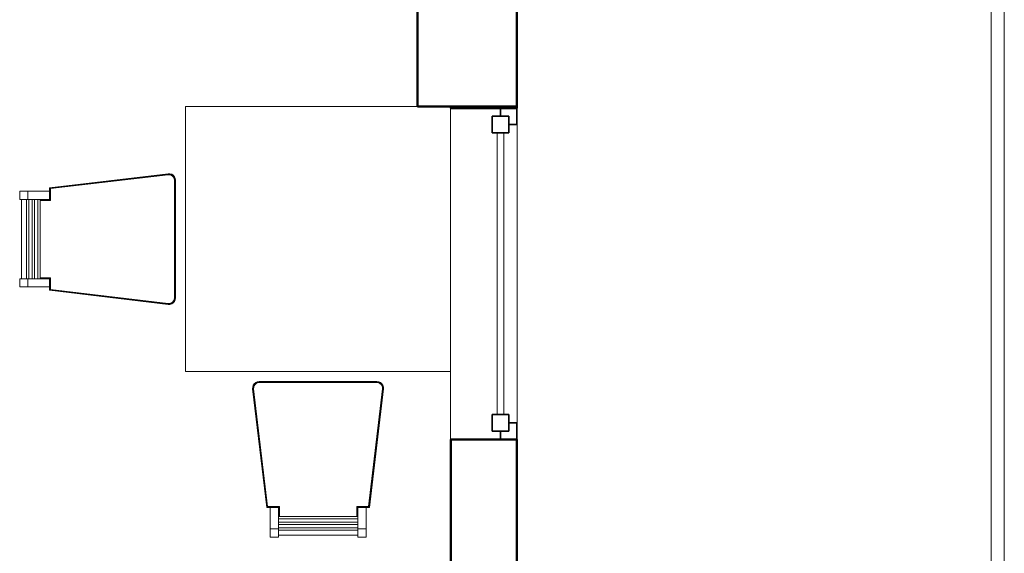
# Model space of a CAD drawing. Header units: millimetres. Extents: x 19410 to 41495, y 2709 to 43021.
# Tile 53 of 61: x 28710 to 31680, y 37027 to 38638. Entities that reach past the tile are written whole.
import ezdxf

# ---------------------------------------------------------------- set-up
doc = ezdxf.new("R2010")
doc.units = ezdxf.units.MM
for name, color, linetype, lineweight in [('A-COLS-____-MCUT', 52, 'Continuous', 50), ('A-COLS-____-OTLN', 52, 'Continuous', 20), ('A-GENM-____-MCUT', 13, 'Continuous', 50), ('A-GENM-____-OTLN', 13, 'Continuous', 20), ('A-GLAZ-____-MCUT', 151, 'Continuous', 35), ('A-GLAZ-____-OTLN', 151, 'Continuous', 20), ('A-PART-____-OTLN', 2, 'Continuous', 20), ('A-WALL-____-MCUT', 113, 'Continuous', 50), ('A-WALL-____-OTLN', 113, 'Continuous', 20), ('I-FURN-____-OTLN', 30, 'Continuous', 20), ('Ограждение', 7, 'Continuous', 20)]:
    doc.layers.add(name, color=color, linetype=linetype, lineweight=lineweight)

# ---------------------------------------------------------------- blocks, each defined once
blk = doc.blocks.new('Прямая форма - 83 new-609501-В_Этаж 02_Вентиляция')
at = {"layer": 'A-WALL-____-MCUT', "color": 53}
for p, q in [((4404.6, 0), (4400, 0)), ((4400, 0), (4400, -200)), ((4404.6, -200), (4404.6, 0)), ((7000, 0), (5404.6, 0)), ((5404.6, 0), (5404.6, -200)), ((4400, -200), (4404.6, -200)), ((5404.6, -200), (7000, -200))]:
    blk.add_line(p, q, dxfattribs=at)
blk = doc.blocks.new('Прямая форма - SW - 006-609502-В_Этаж 02_Вентиляция')
blk.add_blockref('Прямая форма - 83 new-609501-В_Этаж 02_Вентиляция', (0, 0))
blk = doc.blocks.new('Family - WD - 003-609506-В_Этаж 02_Вентиляция')
at = {"layer": 'A-GENM-____-MCUT', "lineweight": 9}
for p, q in [((500, 1), (-500, 1)), ((-500, 1), (-500, -201)), ((500, -201), (500, 1)), ((-500, -201), (500, -201))]:
    blk.add_line(p, q, dxfattribs=at)
blk = doc.blocks.new('Прямая форма - 83 new-609536-В_Этаж 02_Вентиляция')
at = {"layer": 'A-GLAZ-____-MCUT', "color": 9}
for p, q in [((-475, 0), (-500, 0)), ((-500, 0), (-500, -50)), ((-425, 25), (-475, 25)), ((-475, 25), (-475, -25)), ((-475, -25), (-475, 0)), ((-425, -25), (-425, 25)), ((425, 25), (425, -25)), ((475, 25), (425, 25)), ((475, -25), (475, 25)), ((500, 0), (475, 0)), ((475, 0), (475, -25)), ((500, -50), (500, 0)), ((-475, -25), (-425, -25)), ((-450, -25), (-475, -25)), ((-450, -50), (-450, -25)), ((425, -25), (475, -25)), ((475, -25), (450, -25)), ((450, -25), (450, -50)), ((-500, -50), (-450, -50)), ((450, -50), (500, -50))]:
    blk.add_line(p, q, dxfattribs=at)
at = {"layer": 'A-GLAZ-____-OTLN', "color": 253}
for p, q in [((425, 10), (-425, 10)), ((-425, -10), (425, -10))]:
    blk.add_line(p, q, dxfattribs=at)
blk = doc.blocks.new('Прямая форма - WD - 003-609595-В_Этаж 02_Вентиляция')
blk.add_blockref('Прямая форма - 83 new-609536-В_Этаж 02_Вентиляция', (500, 50))
blk = doc.blocks.new('Прямая форма - 83 new-609597-В_Этаж 02_Вентиляция')
at = {"layer": 'A-COLS-____-MCUT', "color": 53}
for p, q in [((150, 150), (-150, 150)), ((-150, 150), (-150, -150)), ((150, -150), (150, 150)), ((-150, -150), (150, -150))]:
    blk.add_line(p, q, dxfattribs=at)
blk = doc.blocks.new('Прямая форма - CRE - 002-609598-В_Этаж 02_Вентиляция')
blk.add_blockref('Прямая форма - 83 new-609597-В_Этаж 02_Вентиляция', (0, 0))
blk = doc.blocks.new('Прямая форма - 83 new-608827-В_Этаж 02_Вентиляция')
at = {"layer": 'I-FURN-____-OTLN', "color": 253}
for p, q in [((300, 400), (-400, 400)), ((-400, 400), (-400, -400)), ((-810, 154.7), (-452.4, 197.3)), ((-809.8, 154.6), (-452.4, 197.1)), ((-809.4, 154.2), (-452.3, 196.7)), ((-808.8, 153.7), (-452.3, 196.2)), ((-808.1, 153.1), (-452.3, 195.5)), ((-807.4, 152.4), (-452.2, 194.7)), ((-807, 152.1), (-452.2, 194.3)), ((-452.4, 197.3), (-446.8, 197.2)), ((-452.4, 197.3), (-446.8, 197.2)), ((-452.4, 197.3), (-452.4, 197.3)), ((-452.4, 197.3), (-446.8, 197.2)), ((-452.4, 197.3), (-452.4, 197.1)), ((-452.4, 197.1), (-446.8, 197)), ((-452.4, 197.1), (-452.3, 196.7)), ((-452.3, 196.7), (-446.9, 196.6)), ((-452.3, 196.7), (-452.3, 196.2)), ((-452.3, 196.2), (-446.9, 196)), ((-452.3, 196.2), (-452.3, 195.5)), ((-452.3, 195.5), (-447.1, 195.4)), ((-452.3, 195.5), (-452.2, 194.7)), ((-452.2, 194.7), (-447.2, 194.6)), ((-452.2, 194.7), (-452.2, 194.3)), ((-452.2, 194.3), (-447.2, 194.2)), ((-447.2, 194.6), (-447.1, 195.4)), ((-447.2, 194.6), (-442.5, 193.2)), ((-447.2, 194.2), (-447.2, 194.6)), ((-447.2, 194.2), (-442.7, 192.8)), ((-447.1, 195.4), (-446.9, 196)), ((-447.1, 195.4), (-442.2, 193.8)), ((-446.9, 196.6), (-446.8, 197)), ((-446.9, 196.6), (-441.7, 195)), ((-446.9, 196), (-446.9, 196.6)), ((-446.9, 196), (-441.9, 194.5)), ((-446.8, 197.2), (-441.4, 195.5)), ((-446.8, 197.2), (-441.4, 195.5)), ((-446.8, 197.2), (-446.8, 197.2)), ((-446.8, 197.2), (-441.4, 195.5)), ((-446.8, 197), (-446.8, 197.2)), ((-446.8, 197), (-441.5, 195.3)), ((-442.7, 192.8), (-442.5, 193.2)), ((-442.7, 192.8), (-438.7, 190.2)), ((-442.5, 193.2), (-442.2, 193.8)), ((-442.5, 193.2), (-438.5, 190.5)), ((-442.2, 193.8), (-441.9, 194.5)), ((-442.2, 193.8), (-438, 191)), ((-441.9, 194.5), (-441.7, 195)), ((-441.9, 194.5), (-437.5, 191.5)), ((-441.7, 195), (-441.5, 195.3)), ((-441.7, 195), (-437.1, 192)), ((-441.5, 195.3), (-441.4, 195.5)), ((-441.5, 195.3), (-436.9, 192.3)), ((-441.4, 195.5), (-436.7, 192.4)), ((-441.4, 195.5), (-436.7, 192.4)), ((-441.4, 195.5), (-441.4, 195.5)), ((-441.4, 195.5), (-436.7, 192.4)), ((-438.7, 190.2), (-438.5, 190.5)), ((-438.7, 190.2), (-435.7, 186.5)), ((-438.5, 190.5), (-438, 191)), ((-438.5, 190.5), (-435.3, 186.7)), ((-438, 191), (-437.5, 191.5)), ((-438, 191), (-434.7, 187.2)), ((-437.5, 191.5), (-437.1, 192)), ((-437.5, 191.5), (-434.1, 187.5)), ((-437.1, 192), (-436.9, 192.3)), ((-437.1, 192), (-433.6, 187.8)), ((-436.9, 192.3), (-436.7, 192.4)), ((-436.9, 192.3), (-433.3, 188)), ((-436.7, 192.4), (-433.1, 188.2)), ((-436.7, 192.4), (-433.1, 188.2)), ((-436.7, 192.4), (-436.7, 192.4)), ((-436.7, 192.4), (-433.1, 188.1)), ((-435.7, 186.5), (-435.3, 186.7)), ((-435.7, 186.5), (-433.7, 182.2)), ((-435.3, 186.7), (-434.7, 187.2)), ((-435.3, 186.7), (-433.3, 182.3)), ((-434.7, 187.2), (-434.1, 187.5)), ((-434.7, 187.2), (-432.6, 182.5)), ((-434.1, 187.5), (-433.6, 187.8)), ((-434.1, 187.5), (-431.9, 182.7)), ((-433.7, 182.2), (-433.3, 182.3)), ((-433.7, 182.2), (-433, 177.3)), ((-433.6, 187.8), (-433.3, 188)), ((-433.6, 187.8), (-431.4, 182.9)), ((-433.3, 188), (-433.1, 188.1)), ((-433.3, 188), (-431, 183)), ((-433.3, 182.3), (-432.6, 182.5)), ((-433.3, 182.3), (-432.6, 177.3)), ((-433.1, 188.2), (-430.8, 183)), ((-433.1, 188.2), (-430.8, 183)), ((-433.1, 188.1), (-433.1, 188.2)), ((-433.1, 188.1), (-430.8, 183)), ((-432.6, 182.5), (-431.9, 182.7)), ((-432.6, 182.5), (-431.9, 177.3)), ((-431.9, 182.7), (-431.4, 182.9)), ((-431.9, 182.7), (-431.2, 177.4)), ((-431.4, 182.9), (-431, 183)), ((-431.4, 182.9), (-430.6, 177.4)), ((-431, 183), (-430.8, 183)), ((-431, 183), (-430.2, 177.5)), ((-430.8, 183), (-430, 177.5)), ((-430.8, 183), (-430, 177.5)), ((-430.8, 183), (-430.8, 183)), ((-430.8, 183), (-430, 177.5)), ((-810, 154.7), (-810, 154.8)), ((-810, 144.7), (-810, 154.7)), ((-809.8, 154.6), (-810, 154.7)), ((-809.8, 119.5), (-809.8, 154.6)), ((-809.4, 154.2), (-809.8, 154.6)), ((-809.4, 119.1), (-809.4, 154.2)), ((-808.8, 153.7), (-809.4, 154.2)), ((-808.8, 118.5), (-808.8, 153.7)), ((-808.1, 153.1), (-808.8, 153.7)), ((-808.1, 117.8), (-808.1, 153.1)), ((-807.4, 152.4), (-808.1, 153.1)), ((-807.4, 117.1), (-807.4, 152.4)), ((-807, 152.1), (-807.4, 152.4)), ((-807, 116.7), (-807, 152.1)), ((-433, 177.3), (-432.6, 177.3)), ((-433, 177.3), (-433, -177.3)), ((-432.6, 177.3), (-431.9, 177.3)), ((-432.6, 177.3), (-432.6, -177.3)), ((-431.9, 177.3), (-431.2, 177.4)), ((-431.9, 177.3), (-431.9, -177.3)), ((-431.2, 177.4), (-430.6, 177.4)), ((-431.2, 177.4), (-431.2, -177.4)), ((-430.6, 177.4), (-430.2, 177.5)), ((-430.6, 177.4), (-430.6, -177.4)), ((-430.2, 177.5), (-430, 177.5)), ((-430.2, 177.5), (-430.2, -177.5)), ((-430, 177.5), (-430, 177.5)), ((-430, 177.5), (-430, -177.5)), ((-900, 144.7), (-875, 144.7)), ((-900, 144.7), (-900, 119.7)), ((-875, 119.7), (-900, 119.7)), ((-894.1, -119.7), (-894.1, 119.7)), ((-879.2, 119.7), (-879.2, -119.7)), ((-875, 144.7), (-810, 144.7)), ((-875, 144.7), (-875, 119.7)), ((-810, 119.7), (-875, 119.7)), ((-872.1, 119.7), (-872.1, -119.7)), ((-862.1, 119.7), (-862.1, -119.7)), ((-854.9, 119.7), (-854.9, -119.7)), ((-844.9, 119.7), (-844.9, -119.7)), ((-837.8, 119.7), (-837.8, -119.7)), ((-837.4, 119.5), (-809.8, 119.5)), ((-837.4, 119.1), (-809.4, 119.1)), ((-810, 144.7), (-810, 119.7)), ((-810, 119.7), (-810, 119.7)), ((-809.8, 119.5), (-810, 119.7)), ((-809.4, 119.1), (-809.8, 119.5)), ((-808.8, 118.5), (-809.4, 119.1)), ((-837.4, 118.5), (-808.8, 118.5)), ((-837.4, 117.8), (-808.1, 117.8)), ((-837.4, 117.1), (-807.4, 117.1)), ((-837.4, 116.7), (-807, 116.7)), ((-808.1, 117.8), (-808.8, 118.5)), ((-807.4, 117.1), (-808.1, 117.8)), ((-807, 116.7), (-807.4, 117.1)), ((-807, -116.7), (-837.4, -116.7)), ((-807.4, -117.1), (-837.4, -117.1)), ((-808.1, -117.8), (-837.4, -117.8)), ((-808.8, -118.5), (-837.4, -118.5)), ((-808.8, -118.5), (-809.4, -119.1)), ((-808.1, -117.8), (-808.8, -118.5)), ((-808.8, -153.7), (-808.8, -118.5)), ((-807.4, -117.1), (-808.1, -117.8)), ((-808.1, -153.1), (-808.1, -117.8)), ((-807, -116.7), (-807.4, -117.1)), ((-807.4, -152.4), (-807.4, -117.1)), ((-807, -152.1), (-807, -116.7)), ((-900, -119.7), (-875, -119.7)), ((-900, -119.7), (-900, -144.7)), ((-875, -144.7), (-900, -144.7)), ((-875, -119.7), (-810, -119.7)), ((-875, -119.7), (-875, -144.7)), ((-810, -144.7), (-875, -144.7)), ((-809.4, -119.1), (-837.4, -119.1)), ((-809.8, -119.5), (-837.4, -119.5)), ((-809.8, -119.5), (-810, -119.7)), ((-810, -119.7), (-810, -119.7)), ((-810, -119.7), (-810, -144.7)), ((-810, -154.7), (-810, -144.7)), ((-809.4, -119.1), (-809.8, -119.5)), ((-809.8, -154.6), (-809.8, -119.5)), ((-809.4, -154.2), (-809.4, -119.1)), ((-809.8, -154.6), (-810, -154.7)), ((-452.4, -197.3), (-810, -154.7)), ((-810, -154.7), (-810, -154.8)), ((-809.4, -154.2), (-809.8, -154.6)), ((-452.4, -197.1), (-809.8, -154.6)), ((-808.8, -153.7), (-809.4, -154.2)), ((-452.3, -196.7), (-809.4, -154.2)), ((-808.1, -153.1), (-808.8, -153.7)), ((-452.3, -196.2), (-808.8, -153.7)), ((-807.4, -152.4), (-808.1, -153.1)), ((-452.3, -195.5), (-808.1, -153.1)), ((-807, -152.1), (-807.4, -152.4)), ((-452.2, -194.7), (-807.4, -152.4)), ((-452.2, -194.3), (-807, -152.1)), ((-433, -177.3), (-433.7, -182.2)), ((-432.6, -177.3), (-433.3, -182.3)), ((-433, -177.3), (-432.6, -177.3)), ((-431.9, -177.3), (-432.6, -182.5)), ((-432.6, -177.3), (-431.9, -177.3)), ((-431.9, -177.3), (-431.2, -177.4)), ((-431.2, -177.4), (-431.9, -182.7)), ((-430.6, -177.4), (-431.4, -182.9)), ((-431.2, -177.4), (-430.6, -177.4)), ((-430.2, -177.5), (-431, -183)), ((-430, -177.5), (-430.8, -183)), ((-430, -177.5), (-430.8, -183)), ((-430, -177.5), (-430.8, -183)), ((-430.6, -177.4), (-430.2, -177.5)), ((-430.2, -177.5), (-430, -177.5)), ((-430, -177.5), (-430, -177.5)), ((-452.3, -196.7), (-452.4, -197.1)), ((-446.8, -197), (-452.4, -197.1)), ((-452.4, -197.1), (-452.4, -197.3)), ((-446.8, -197.2), (-452.4, -197.3)), ((-446.8, -197.2), (-452.4, -197.3)), ((-446.8, -197.2), (-452.4, -197.3)), ((-452.4, -197.3), (-452.4, -197.3)), ((-452.2, -194.7), (-452.3, -195.5)), ((-447.1, -195.4), (-452.3, -195.5)), ((-452.3, -195.5), (-452.3, -196.2)), ((-446.9, -196), (-452.3, -196.2)), ((-452.3, -196.2), (-452.3, -196.7)), ((-446.9, -196.6), (-452.3, -196.7)), ((-447.2, -194.2), (-452.2, -194.3)), ((-452.2, -194.3), (-452.2, -194.7)), ((-447.2, -194.6), (-452.2, -194.7)), ((-442.7, -192.8), (-447.2, -194.2)), ((-442.5, -193.2), (-447.2, -194.6)), ((-447.2, -194.2), (-447.2, -194.6)), ((-447.2, -194.6), (-447.1, -195.4)), ((-442.2, -193.8), (-447.1, -195.4)), ((-447.1, -195.4), (-446.9, -196)), ((-441.9, -194.5), (-446.9, -196)), ((-441.7, -195), (-446.9, -196.6)), ((-446.9, -196), (-446.9, -196.6)), ((-446.9, -196.6), (-446.8, -197)), ((-441.5, -195.3), (-446.8, -197)), ((-441.4, -195.5), (-446.8, -197.2)), ((-441.4, -195.5), (-446.8, -197.2)), ((-441.4, -195.5), (-446.8, -197.2)), ((-446.8, -197), (-446.8, -197.2)), ((-446.8, -197.2), (-446.8, -197.2)), ((-438.7, -190.2), (-442.7, -192.8)), ((-442.7, -192.8), (-442.5, -193.2)), ((-438.5, -190.5), (-442.5, -193.2)), ((-442.5, -193.2), (-442.2, -193.8)), ((-438, -191), (-442.2, -193.8)), ((-442.2, -193.8), (-441.9, -194.5)), ((-437.5, -191.5), (-441.9, -194.5)), ((-441.9, -194.5), (-441.7, -195)), ((-437.1, -192), (-441.7, -195)), ((-441.7, -195), (-441.5, -195.3)), ((-436.9, -192.3), (-441.5, -195.3)), ((-441.5, -195.3), (-441.4, -195.5)), ((-436.7, -192.4), (-441.4, -195.5)), ((-436.7, -192.4), (-441.4, -195.5)), ((-436.7, -192.4), (-441.4, -195.5)), ((-441.4, -195.5), (-441.4, -195.5)), ((-435.7, -186.5), (-438.7, -190.2)), ((-438.7, -190.2), (-438.5, -190.5)), ((-435.3, -186.7), (-438.5, -190.5)), ((-438.5, -190.5), (-438, -191)), ((-434.7, -187.2), (-438, -191)), ((-438, -191), (-437.5, -191.5)), ((-434.1, -187.5), (-437.5, -191.5)), ((-437.5, -191.5), (-437.1, -192)), ((-433.6, -187.8), (-437.1, -192)), ((-437.1, -192), (-436.9, -192.3)), ((-433.3, -188), (-436.9, -192.3)), ((-436.9, -192.3), (-436.7, -192.4)), ((-433.1, -188.1), (-436.7, -192.4)), ((-433.1, -188.2), (-436.7, -192.4)), ((-433.1, -188.2), (-436.7, -192.4)), ((-436.7, -192.4), (-436.7, -192.4)), ((-433.7, -182.2), (-435.7, -186.5)), ((-435.7, -186.5), (-435.3, -186.7)), ((-433.3, -182.3), (-435.3, -186.7)), ((-435.3, -186.7), (-434.7, -187.2)), ((-432.6, -182.5), (-434.7, -187.2)), ((-434.7, -187.2), (-434.1, -187.5)), ((-431.9, -182.7), (-434.1, -187.5)), ((-434.1, -187.5), (-433.6, -187.8)), ((-433.7, -182.2), (-433.3, -182.3)), ((-431.4, -182.9), (-433.6, -187.8)), ((-433.6, -187.8), (-433.3, -188)), ((-433.3, -182.3), (-432.6, -182.5)), ((-431, -183), (-433.3, -188)), ((-433.3, -188), (-433.1, -188.1)), ((-430.8, -183), (-433.1, -188.2)), ((-430.8, -183), (-433.1, -188.2)), ((-430.8, -183), (-433.1, -188.1)), ((-433.1, -188.1), (-433.1, -188.2)), ((-432.6, -182.5), (-431.9, -182.7)), ((-431.9, -182.7), (-431.4, -182.9)), ((-431.4, -182.9), (-431, -183)), ((-431, -183), (-430.8, -183)), ((-430.8, -183), (-430.8, -183)), ((399, -400), (-400, -400)), ((-197.2, -446.8), (-195.5, -441.4)), ((-197.2, -446.8), (-195.5, -441.4)), ((-197.2, -446.8), (-195.5, -441.4)), ((-197, -446.8), (-195.3, -441.5)), ((-196.6, -446.9), (-195, -441.7)), ((-196, -446.9), (-194.5, -441.9)), ((-195.5, -441.4), (-192.4, -436.7)), ((-195.5, -441.4), (-192.4, -436.7)), ((-195.5, -441.4), (-192.4, -436.7)), ((-195.5, -441.4), (-195.5, -441.4)), ((-195.3, -441.5), (-195.5, -441.4)), ((-195.4, -447.1), (-193.8, -442.2)), ((-195.3, -441.5), (-192.3, -436.9)), ((-195, -441.7), (-195.3, -441.5)), ((-195, -441.7), (-192, -437.1)), ((-194.5, -441.9), (-195, -441.7)), ((-194.6, -447.2), (-193.2, -442.5)), ((-194.5, -441.9), (-191.5, -437.5)), ((-193.8, -442.2), (-194.5, -441.9)), ((-194.2, -447.2), (-192.8, -442.7)), ((-193.8, -442.2), (-191, -438)), ((-193.2, -442.5), (-193.8, -442.2)), ((-193.2, -442.5), (-190.5, -438.5)), ((-192.8, -442.7), (-193.2, -442.5)), ((-192.8, -442.7), (-190.2, -438.7)), ((-192.4, -436.7), (-188.2, -433.1)), ((-192.4, -436.7), (-188.2, -433.1)), ((-192.4, -436.7), (-188.1, -433.1)), ((-192.4, -436.7), (-192.4, -436.7)), ((-192.3, -436.9), (-192.4, -436.7)), ((-192.3, -436.9), (-188, -433.3)), ((-192, -437.1), (-192.3, -436.9)), ((-192, -437.1), (-187.8, -433.6)), ((-191.5, -437.5), (-192, -437.1)), ((-191.5, -437.5), (-187.5, -434.1)), ((-191, -438), (-191.5, -437.5)), ((-191, -438), (-187.2, -434.7)), ((-190.5, -438.5), (-191, -438)), ((-190.5, -438.5), (-186.7, -435.3)), ((-190.2, -438.7), (-190.5, -438.5)), ((-190.2, -438.7), (-186.5, -435.7)), ((-188.2, -433.1), (-183, -430.8)), ((-188.2, -433.1), (-183, -430.8)), ((-188.1, -433.1), (-188.2, -433.1)), ((-188.1, -433.1), (-183, -430.8)), ((-188, -433.3), (-188.1, -433.1)), ((-188, -433.3), (-183, -431)), ((-187.8, -433.6), (-188, -433.3)), ((-187.8, -433.6), (-182.9, -431.4)), ((-187.5, -434.1), (-187.8, -433.6)), ((-187.5, -434.1), (-182.7, -431.9)), ((-187.2, -434.7), (-187.5, -434.1)), ((-187.2, -434.7), (-182.5, -432.6)), ((-186.7, -435.3), (-187.2, -434.7)), ((-186.7, -435.3), (-182.3, -433.3)), ((-186.5, -435.7), (-186.7, -435.3)), ((-186.5, -435.7), (-182.2, -433.7)), ((-183, -430.8), (-177.5, -430)), ((-183, -430.8), (-177.5, -430)), ((-183, -430.8), (-177.5, -430)), ((-183, -431), (-177.5, -430.2)), ((-183, -430.8), (-183, -430.8)), ((-183, -431), (-183, -430.8)), ((-182.9, -431.4), (-183, -431)), ((-182.9, -431.4), (-177.4, -430.6)), ((-182.7, -431.9), (-182.9, -431.4)), ((-182.7, -431.9), (-177.4, -431.2)), ((-182.5, -432.6), (-182.7, -431.9)), ((-182.5, -432.6), (-177.3, -431.9)), ((-182.3, -433.3), (-182.5, -432.6)), ((-182.3, -433.3), (-177.3, -432.6)), ((-182.2, -433.7), (-182.3, -433.3)), ((-182.2, -433.7), (-177.3, -433)), ((-177.5, -430), (-177.5, -430)), ((-177.5, -430), (177.5, -430)), ((-177.5, -430.2), (-177.5, -430)), ((-177.5, -430.2), (177.5, -430.2)), ((-177.4, -430.6), (-177.5, -430.2)), ((-177.4, -430.6), (177.4, -430.6)), ((-177.4, -431.2), (-177.4, -430.6)), ((-177.4, -431.2), (177.4, -431.2)), ((-177.3, -431.9), (-177.4, -431.2)), ((-177.3, -431.9), (177.3, -431.9)), ((-177.3, -432.6), (-177.3, -431.9)), ((-177.3, -432.6), (177.3, -432.6)), ((-177.3, -433), (-177.3, -432.6)), ((-177.3, -433), (177.3, -433)), ((177.3, -431.9), (177.4, -431.2)), ((177.3, -431.9), (182.5, -432.6)), ((177.3, -432.6), (177.3, -431.9)), ((177.3, -432.6), (182.3, -433.3)), ((177.3, -433), (177.3, -432.6)), ((177.3, -433), (182.2, -433.7)), ((177.4, -430.6), (177.5, -430.2)), ((177.4, -430.6), (182.9, -431.4)), ((177.4, -431.2), (177.4, -430.6)), ((177.4, -431.2), (182.7, -431.9)), ((177.5, -430), (183, -430.8)), ((177.5, -430), (183, -430.8)), ((177.5, -430), (177.5, -430)), ((177.5, -430), (183, -430.8)), ((177.5, -430.2), (177.5, -430)), ((177.5, -430.2), (183, -431)), ((182.2, -433.7), (182.3, -433.3)), ((182.2, -433.7), (186.5, -435.7)), ((182.3, -433.3), (182.5, -432.6)), ((182.3, -433.3), (186.7, -435.3)), ((182.5, -432.6), (182.7, -431.9)), ((182.5, -432.6), (187.2, -434.7)), ((182.7, -431.9), (182.9, -431.4)), ((182.7, -431.9), (187.5, -434.1)), ((182.9, -431.4), (183, -431)), ((182.9, -431.4), (187.8, -433.6)), ((183, -430.8), (188.2, -433.1)), ((183, -430.8), (188.2, -433.1)), ((183, -430.8), (183, -430.8)), ((183, -430.8), (188.1, -433.1)), ((183, -431), (183, -430.8)), ((183, -431), (188, -433.3)), ((186.5, -435.7), (186.7, -435.3)), ((186.5, -435.7), (190.2, -438.7)), ((186.7, -435.3), (187.2, -434.7)), ((186.7, -435.3), (190.5, -438.5)), ((187.2, -434.7), (187.5, -434.1)), ((187.2, -434.7), (191, -438)), ((187.5, -434.1), (187.8, -433.6)), ((187.5, -434.1), (191.5, -437.5)), ((187.8, -433.6), (188, -433.3)), ((187.8, -433.6), (192, -437.1)), ((188, -433.3), (188.1, -433.1)), ((188, -433.3), (192.3, -436.9)), ((188.1, -433.1), (188.2, -433.1)), ((188.1, -433.1), (192.4, -436.7)), ((188.2, -433.1), (192.4, -436.7)), ((188.2, -433.1), (192.4, -436.7)), ((190.2, -438.7), (190.5, -438.5)), ((190.2, -438.7), (192.8, -442.7)), ((190.5, -438.5), (191, -438)), ((190.5, -438.5), (193.2, -442.5)), ((191, -438), (191.5, -437.5)), ((191, -438), (193.8, -442.2)), ((191.5, -437.5), (192, -437.1)), ((191.5, -437.5), (194.5, -441.9)), ((192, -437.1), (192.3, -436.9)), ((192, -437.1), (195, -441.7)), ((192.3, -436.9), (192.4, -436.7)), ((192.3, -436.9), (195.3, -441.5)), ((192.4, -436.7), (195.5, -441.4)), ((192.4, -436.7), (195.5, -441.4)), ((192.4, -436.7), (192.4, -436.7)), ((192.4, -436.7), (195.5, -441.4)), ((192.8, -442.7), (193.2, -442.5)), ((192.8, -442.7), (194.2, -447.2)), ((193.2, -442.5), (193.8, -442.2)), ((193.2, -442.5), (194.6, -447.2)), ((193.8, -442.2), (194.5, -441.9)), ((193.8, -442.2), (195.4, -447.1)), ((194.5, -441.9), (195, -441.7)), ((194.5, -441.9), (196, -446.9)), ((195, -441.7), (195.3, -441.5)), ((195, -441.7), (196.6, -446.9)), ((195.3, -441.5), (195.5, -441.4)), ((195.3, -441.5), (197, -446.8)), ((195.5, -441.4), (197.2, -446.8)), ((195.5, -441.4), (197.2, -446.8)), ((195.5, -441.4), (195.5, -441.4)), ((195.5, -441.4), (197.2, -446.8)), ((-197.3, -452.4), (-197.2, -446.8)), ((-197.3, -452.4), (-197.2, -446.8)), ((-197.3, -452.4), (-197.2, -446.8)), ((-154.7, -810), (-197.3, -452.4)), ((-197.3, -452.4), (-197.3, -452.4)), ((-197.1, -452.4), (-197.3, -452.4)), ((-197.2, -446.8), (-197.2, -446.8)), ((-197, -446.8), (-197.2, -446.8)), ((-197.1, -452.4), (-197, -446.8)), ((-196.7, -452.3), (-197.1, -452.4)), ((-154.6, -809.8), (-197.1, -452.4)), ((-196.6, -446.9), (-197, -446.8)), ((-196.7, -452.3), (-196.6, -446.9)), ((-154.2, -809.4), (-196.7, -452.3)), ((-196.2, -452.3), (-196.7, -452.3)), ((-196, -446.9), (-196.6, -446.9)), ((-196.2, -452.3), (-196, -446.9)), ((-153.7, -808.8), (-196.2, -452.3)), ((-195.5, -452.3), (-196.2, -452.3)), ((-195.4, -447.1), (-196, -446.9)), ((-195.5, -452.3), (-195.4, -447.1)), ((-194.7, -452.2), (-195.5, -452.3)), ((-153.1, -808.1), (-195.5, -452.3)), ((-194.6, -447.2), (-195.4, -447.1)), ((-194.7, -452.2), (-194.6, -447.2)), ((-152.4, -807.4), (-194.7, -452.2)), ((-194.3, -452.2), (-194.7, -452.2)), ((-194.2, -447.2), (-194.6, -447.2)), ((-194.3, -452.2), (-194.2, -447.2)), ((-152.1, -807), (-194.3, -452.2)), ((194.3, -452.2), (152.1, -807)), ((194.7, -452.2), (152.4, -807.4)), ((195.5, -452.3), (153.1, -808.1)), ((196.2, -452.3), (153.7, -808.8)), ((196.7, -452.3), (154.2, -809.4)), ((197.1, -452.4), (154.6, -809.8)), ((197.3, -452.4), (154.7, -810)), ((194.2, -447.2), (194.6, -447.2)), ((194.2, -447.2), (194.3, -452.2)), ((194.7, -452.2), (194.3, -452.2)), ((194.6, -447.2), (195.4, -447.1)), ((194.6, -447.2), (194.7, -452.2)), ((195.5, -452.3), (194.7, -452.2)), ((195.4, -447.1), (196, -446.9)), ((195.4, -447.1), (195.5, -452.3)), ((196.2, -452.3), (195.5, -452.3)), ((196, -446.9), (196.6, -446.9)), ((196, -446.9), (196.2, -452.3)), ((196.7, -452.3), (196.2, -452.3)), ((196.6, -446.9), (197, -446.8)), ((196.6, -446.9), (196.7, -452.3)), ((197.1, -452.4), (196.7, -452.3)), ((197, -446.8), (197.2, -446.8)), ((197, -446.8), (197.1, -452.4)), ((197.3, -452.4), (197.1, -452.4)), ((197.2, -446.8), (197.3, -452.4)), ((197.2, -446.8), (197.3, -452.4)), ((197.2, -446.8), (197.2, -446.8)), ((197.2, -446.8), (197.3, -452.4)), ((197.3, -452.4), (197.3, -452.4)), ((-154.7, -810), (-154.8, -810)), ((-154.6, -809.8), (-154.7, -810)), ((-144.7, -810), (-154.7, -810)), ((-154.2, -809.4), (-154.6, -809.8)), ((-119.5, -809.8), (-154.6, -809.8)), ((-153.7, -808.8), (-154.2, -809.4)), ((-119.1, -809.4), (-154.2, -809.4)), ((-153.1, -808.1), (-153.7, -808.8)), ((-118.5, -808.8), (-153.7, -808.8)), ((-152.4, -807.4), (-153.1, -808.1)), ((-117.8, -808.1), (-153.1, -808.1)), ((-152.1, -807), (-152.4, -807.4)), ((-117.1, -807.4), (-152.4, -807.4)), ((-116.7, -807), (-152.1, -807)), ((-144.7, -875), (-144.7, -810)), ((-144.7, -810), (-119.7, -810)), ((-119.5, -809.8), (-119.7, -810)), ((-119.7, -810), (-119.7, -875)), ((-119.7, -810), (-119.7, -810)), ((-119.1, -809.4), (-119.5, -809.8)), ((-119.5, -837.8), (-119.5, -809.8)), ((-118.5, -808.8), (-119.1, -809.4)), ((-119.1, -837.8), (-119.1, -809.4)), ((-117.8, -808.1), (-118.5, -808.8)), ((-118.5, -837.8), (-118.5, -808.8)), ((-117.1, -807.4), (-117.8, -808.1)), ((-117.8, -837.8), (-117.8, -808.1)), ((-116.7, -807), (-117.1, -807.4)), ((-117.1, -837.8), (-117.1, -807.4)), ((-116.7, -837.8), (-116.7, -807)), ((152.1, -807), (116.7, -807)), ((116.7, -807), (117.1, -807.4)), ((116.7, -807), (116.7, -837.8)), ((152.4, -807.4), (117.1, -807.4)), ((117.1, -807.4), (117.8, -808.1)), ((117.1, -807.4), (117.1, -837.8)), ((153.1, -808.1), (117.8, -808.1)), ((117.8, -808.1), (118.5, -808.8)), ((117.8, -808.1), (117.8, -837.8)), ((153.7, -808.8), (118.5, -808.8)), ((118.5, -808.8), (119.1, -809.4)), ((118.5, -808.8), (118.5, -837.8)), ((154.2, -809.4), (119.1, -809.4)), ((119.1, -809.4), (119.5, -809.8)), ((119.1, -809.4), (119.1, -837.8)), ((154.6, -809.8), (119.5, -809.8)), ((119.5, -809.8), (119.7, -810)), ((119.5, -809.8), (119.5, -837.8)), ((119.7, -875), (119.7, -810)), ((119.7, -810), (144.7, -810)), ((119.7, -810), (119.7, -810)), ((144.7, -810), (144.7, -875)), ((154.7, -810), (144.7, -810)), ((152.1, -807), (152.4, -807.4)), ((152.4, -807.4), (153.1, -808.1)), ((153.1, -808.1), (153.7, -808.8)), ((153.7, -808.8), (154.2, -809.4)), ((154.2, -809.4), (154.6, -809.8)), ((154.6, -809.8), (154.7, -810)), ((154.7, -810), (154.8, -810)), ((-119.7, -837.8), (119.7, -837.8)), ((-119.7, -844.9), (119.7, -844.9)), ((-119.7, -854.9), (119.7, -854.9)), ((-144.7, -900), (-144.7, -875)), ((-144.7, -875), (-119.7, -875)), ((-119.7, -862.1), (119.7, -862.1)), ((-119.7, -872.1), (119.7, -872.1)), ((-119.7, -875), (-119.7, -900)), ((-119.7, -879.2), (119.7, -879.2)), ((119.7, -900), (119.7, -875)), ((119.7, -875), (144.7, -875)), ((144.7, -875), (144.7, -900)), ((-144.7, -900), (-119.7, -900)), ((119.7, -894.1), (-119.7, -894.1)), ((119.7, -900), (144.7, -900))]:
    blk.add_line(p, q, dxfattribs=at)
blk = doc.blocks.new('Прямая форма - FU - 052-609881-В_Этаж 02_Вентиляция')
blk.add_blockref('Прямая форма - 83 new-608827-В_Этаж 02_Вентиляция', (0, 0))
blk = doc.blocks.new('Прямая форма - 83 new-610023-В_Этаж 02_Вентиляция')
at = {"layer": 'Ограждение', "color": 253}
for p, q in [((5030, 4901.4), (5030, -1626.4)), ((5070, 4901.4), (5070, -1626.4))]:
    blk.add_line(p, q, dxfattribs=at)
blk = doc.blocks.new('Прямая форма - Steel - Structural-610024-В_Этаж 02_Вентиляция')
blk.add_blockref('Прямая форма - 83 new-610023-В_Этаж 02_Вентиляция', (0, 0))
blk = doc.blocks.new('Прямая форма - RAILING - 009-610031-В_Этаж 02_Вентиляция')
blk.add_blockref('Прямая форма - Steel - Structural-610024-В_Этаж 02_Вентиляция', (0, 0))
blk = doc.blocks.new('Family - 83 new-610240-В_Этаж 02_Вентиляция')
at = {"layer": 'A-PART-____-OTLN', "color": 253}
for p, q in [((5030, 4901.4), (5030, -1626.4)), ((5070, 4901.4), (5070, -1626.4))]:
    blk.add_line(p, q, dxfattribs=at)
blk = doc.blocks.new('Family - Steel - Structural-610241-В_Этаж 02_Вентиляция')
blk.add_blockref('Family - 83 new-610240-В_Этаж 02_Вентиляция', (0, 0))
blk = doc.blocks.new('83 new_ifc_RVT-1-В_Этаж 02_Вентиляция')
at = {"layer": 'A-COLS-____-OTLN', "color": 253, "lineweight": 20}
blk.add_blockref('Прямая форма - CRE - 002-609598-В_Этаж 02_Вентиляция', (30060.3, 38525.8), dxfattribs=at)
at = {"layer": 'A-GENM-____-OTLN', "color": 253, "lineweight": 20, "rotation": 270}
blk.add_blockref('Family - WD - 003-609506-В_Этаж 02_Вентиляция', (30210.3, 37871.2), dxfattribs=at)
at = {"layer": 'A-GLAZ-____-OTLN', "color": 253, "lineweight": 20, "rotation": 90}
blk.add_blockref('Прямая форма - WD - 003-609595-В_Этаж 02_Вентиляция', (30210.3, 37371.2), dxfattribs=at)
at = {"layer": 'A-PART-____-OTLN', "color": 253, "lineweight": 20}
blk.add_blockref('Family - Steel - Structural-610241-В_Этаж 02_Вентиляция', (26610.3, 35475.8), dxfattribs=at)
at = {"layer": 'A-WALL-____-OTLN', "color": 253, "lineweight": 20, "rotation": 270}
blk.add_blockref('Прямая форма - SW - 006-609502-В_Этаж 02_Вентиляция', (30210.3, 42775.8), dxfattribs=at)
at = {"layer": 'I-FURN-____-OTLN', "color": 253, "lineweight": 20}
blk.add_blockref('Прямая форма - FU - 052-609881-В_Этаж 02_Вентиляция', (29610.3, 37975.8), dxfattribs=at)
at = {"layer": 'Ограждение', "color": 253, "lineweight": 20}
blk.add_blockref('Прямая форма - RAILING - 009-610031-В_Этаж 02_Вентиляция', (26610.3, 35475.8), dxfattribs=at)

msp = doc.modelspace()

# ---------------------------------------------------------------- block references
at = {"lineweight": 9}
msp.add_blockref('83 new_ifc_RVT-1-В_Этаж 02_Вентиляция', (0, 0), dxfattribs=at)

doc.saveas('drawing.dxf')
